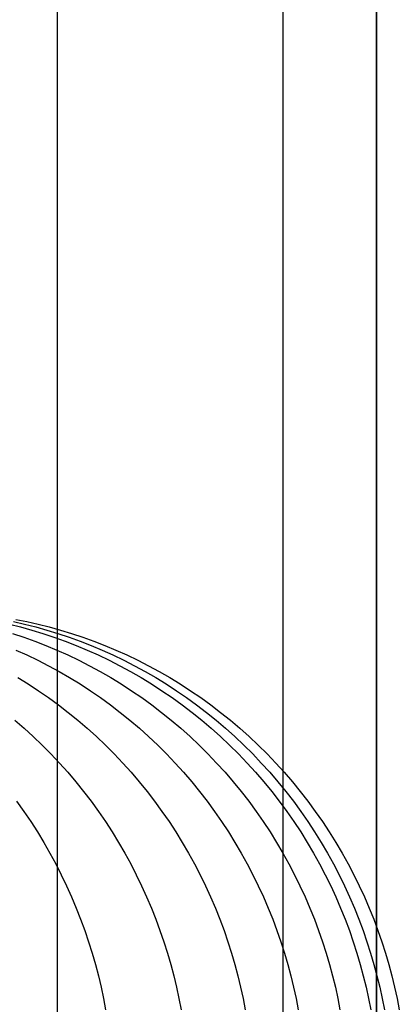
# Model space of a CAD drawing. Extents: x -10 to 451, y 0 to 260.
# Tile 60 of 61: x 439 to 451, y 165 to 197. Entities that reach past the tile are written whole.
import ezdxf

# ---------------------------------------------------------------- set-up
doc = ezdxf.new("R2010")
doc.units = 0
doc.layers.add('PREDEFINITO', color=7, linetype='CONTINUOUS')

msp = doc.modelspace()

# ---------------------------------------------------------------- linework, layer by layer
at = {"layer": 'PREDEFINITO'}
for p, q in [((439.778, 208, 20.779), (439.778, 52, 20.779)), ((447.006, 208, 17.736), (447.006, 52, 17.736)), ((450, 52), (450, 208)), ((450, 208, 10.39), (450, 52, 10.39)), ((438.247, 177.427, 908.29), (438.605, 177.337, 908.299)), ((438.379, 177.508, 863.551), (438.734, 177.427, 863.516)), ((438.453, 177.58, 886.608), (438.81, 177.508, 886.594)), ((438.734, 177.427, 863.516), (439.09, 177.337, 863.48)), ((438.81, 177.508, 886.594), (439.166, 177.427, 886.579)), ((439.166, 177.427, 886.579), (439.524, 177.337, 886.565)), ((438.352, 177.129, 918.691), (438.708, 177.01, 918.713)), ((438.605, 177.337, 908.299), (438.962, 177.238, 908.309)), ((438.962, 177.238, 908.309), (439.32, 177.129, 908.318)), ((439.09, 177.337, 863.48), (439.446, 177.238, 863.445)), ((439.32, 177.129, 908.318), (439.676, 177.01, 908.328)), ((439.446, 177.238, 863.445), (439.802, 177.129, 863.409)), ((439.524, 177.337, 886.565), (439.881, 177.238, 886.551)), ((439.802, 177.129, 863.409), (440.157, 177.01, 863.374)), ((439.881, 177.238, 886.551), (440.238, 177.129, 886.537)), ((440.238, 177.129, 886.537), (440.595, 177.01, 886.522)), ((438.708, 177.01, 918.713), (439.063, 176.882, 918.736)), ((439.063, 176.882, 918.736), (439.417, 176.745, 918.758)), ((439.676, 177.01, 908.328), (440.032, 176.882, 908.337)), ((440.032, 176.882, 908.337), (440.387, 176.745, 908.347)), ((440.157, 177.01, 863.374), (440.511, 176.882, 863.339)), ((440.511, 176.882, 863.339), (440.864, 176.745, 863.304)), ((440.595, 177.01, 886.522), (440.951, 176.882, 886.508)), ((440.951, 176.882, 886.508), (441.305, 176.745, 886.494)), ((438.459, 176.597, 928.854), (438.808, 176.44, 928.89)), ((439.417, 176.745, 918.758), (439.77, 176.597, 918.78)), ((439.77, 176.597, 918.78), (440.12, 176.44, 918.803)), ((440.387, 176.745, 908.347), (440.74, 176.597, 908.356)), ((440.74, 176.597, 908.356), (441.091, 176.44, 908.366)), ((440.864, 176.745, 863.304), (441.216, 176.597, 863.269)), ((441.216, 176.597, 863.269), (441.565, 176.44, 863.234)), ((441.305, 176.745, 886.494), (441.658, 176.597, 886.48)), ((441.658, 176.597, 886.48), (442.009, 176.44, 886.466)), ((438.808, 176.44, 928.89), (439.155, 176.274, 928.925)), ((439.155, 176.274, 928.925), (439.499, 176.097, 928.96)), ((440.12, 176.44, 918.803), (440.468, 176.274, 918.825)), ((440.468, 176.274, 918.825), (440.813, 176.097, 918.846)), ((441.091, 176.44, 908.366), (441.439, 176.274, 908.375)), ((441.439, 176.274, 908.375), (441.785, 176.097, 908.384)), ((441.565, 176.44, 863.234), (441.912, 176.274, 863.2)), ((441.912, 176.274, 863.2), (442.256, 176.097, 863.165)), ((442.009, 176.44, 886.466), (442.357, 176.274, 886.452)), ((442.357, 176.274, 886.452), (442.702, 176.097, 886.438)), ((439.499, 176.097, 928.96), (439.84, 175.911, 928.995)), ((439.84, 175.911, 928.995), (440.177, 175.716, 929.03)), ((440.813, 176.097, 918.846), (441.155, 175.911, 918.868)), ((441.155, 175.911, 918.868), (441.494, 175.716, 918.89)), ((441.785, 176.097, 908.384), (442.127, 175.911, 908.393)), ((442.127, 175.911, 908.393), (442.466, 175.716, 908.402)), ((442.256, 176.097, 863.165), (442.597, 175.911, 863.132)), ((442.597, 175.911, 863.132), (442.935, 175.716, 863.098)), ((442.702, 176.097, 886.438), (443.045, 175.911, 886.424)), ((443.045, 175.911, 886.424), (443.384, 175.716, 886.411)), ((438.518, 175.716, 938.82), (438.85, 175.511, 938.867)), ((440.177, 175.716, 929.03), (440.511, 175.511, 929.064)), ((441.494, 175.716, 918.89), (441.828, 175.511, 918.911)), ((442.466, 175.716, 908.402), (442.801, 175.511, 908.411)), ((442.935, 175.716, 863.098), (443.268, 175.511, 863.065)), ((443.384, 175.716, 886.411), (443.719, 175.511, 886.397)), ((438.85, 175.511, 938.867), (439.178, 175.297, 938.915)), ((439.178, 175.297, 938.915), (439.501, 175.074, 938.961)), ((440.511, 175.511, 929.064), (440.84, 175.297, 929.098)), ((440.84, 175.297, 929.098), (441.165, 175.074, 929.131)), ((441.828, 175.511, 918.911), (442.159, 175.297, 918.932)), ((442.159, 175.297, 918.932), (442.484, 175.074, 918.952)), ((442.801, 175.511, 908.411), (443.132, 175.297, 908.42)), ((443.132, 175.297, 908.42), (443.459, 175.074, 908.429)), ((443.268, 175.511, 863.065), (443.598, 175.297, 863.032)), ((443.598, 175.297, 863.032), (443.922, 175.074, 863)), ((443.719, 175.511, 886.397), (444.049, 175.297, 886.384)), ((444.049, 175.297, 886.384), (444.376, 175.074, 886.371)), ((439.501, 175.074, 938.961), (439.819, 174.842, 939.007)), ((441.165, 175.074, 929.131), (441.485, 174.842, 929.164)), ((442.484, 175.074, 918.952), (442.805, 174.842, 918.973)), ((443.459, 175.074, 908.429), (443.78, 174.842, 908.437)), ((443.922, 175.074, 863), (444.242, 174.842, 862.968)), ((444.376, 175.074, 886.371), (444.697, 174.842, 886.358)), ((439.819, 174.842, 939.007), (440.132, 174.601, 939.052)), ((440.132, 174.601, 939.052), (440.439, 174.351, 939.097)), ((441.485, 174.842, 929.164), (441.799, 174.601, 929.196)), ((441.799, 174.601, 929.196), (442.108, 174.351, 929.227)), ((442.805, 174.842, 918.973), (443.12, 174.601, 918.993)), ((443.12, 174.601, 918.993), (443.43, 174.351, 919.012)), ((443.78, 174.842, 908.437), (444.096, 174.601, 908.446)), ((444.096, 174.601, 908.446), (444.406, 174.351, 908.454)), ((444.242, 174.842, 862.968), (444.557, 174.601, 862.937)), ((444.557, 174.601, 862.937), (444.866, 174.351, 862.906)), ((444.697, 174.842, 886.358), (445.012, 174.601, 886.346)), ((445.012, 174.601, 886.346), (445.322, 174.351, 886.333)), ((438.423, 174.351, 948.614), (438.722, 174.093, 948.671)), ((440.439, 174.351, 939.097), (440.74, 174.093, 939.14)), ((442.108, 174.351, 929.227), (442.411, 174.093, 929.258)), ((443.43, 174.351, 919.012), (443.734, 174.093, 919.031)), ((444.406, 174.351, 908.454), (444.71, 174.093, 908.462)), ((444.866, 174.351, 862.906), (445.168, 174.093, 862.876)), ((445.322, 174.351, 886.333), (445.627, 174.093, 886.321)), ((438.722, 174.093, 948.671), (439.015, 173.827, 948.726)), ((440.74, 174.093, 939.14), (441.035, 173.827, 939.183)), ((442.411, 174.093, 929.258), (442.707, 173.827, 929.289)), ((443.734, 174.093, 919.031), (444.031, 173.827, 919.05)), ((444.71, 174.093, 908.462), (445.008, 173.827, 908.47)), ((445.168, 174.093, 862.876), (445.465, 173.827, 862.846)), ((445.627, 174.093, 886.321), (445.924, 173.827, 886.309)), ((439.015, 173.827, 948.726), (439.301, 173.553, 948.78)), ((441.035, 173.827, 939.183), (441.324, 173.553, 939.224)), ((442.707, 173.827, 929.289), (442.997, 173.553, 929.318)), ((444.031, 173.827, 919.05), (444.322, 173.553, 919.069)), ((445.008, 173.827, 908.47), (445.299, 173.553, 908.478)), ((445.465, 173.827, 862.846), (445.755, 173.553, 862.818)), ((445.924, 173.827, 886.309), (446.215, 173.553, 886.298)), ((439.301, 173.553, 948.78), (439.58, 173.271, 948.833)), ((441.324, 173.553, 939.224), (441.605, 173.271, 939.265)), ((442.997, 173.553, 929.318), (443.28, 173.271, 929.347)), ((444.322, 173.553, 919.069), (444.606, 173.271, 919.087)), ((445.299, 173.553, 908.478), (445.583, 173.271, 908.486)), ((445.755, 173.553, 862.818), (446.038, 173.271, 862.79)), ((446.215, 173.553, 886.298), (446.499, 173.271, 886.286)), ((439.58, 173.271, 948.833), (439.853, 172.982, 948.885)), ((441.605, 173.271, 939.265), (441.879, 172.982, 939.304)), ((443.28, 173.271, 929.347), (443.555, 172.982, 929.376)), ((444.606, 173.271, 919.087), (444.882, 172.982, 919.104)), ((445.583, 173.271, 908.486), (445.86, 172.982, 908.493)), ((446.038, 173.271, 862.79), (446.313, 172.982, 862.762)), ((446.499, 173.271, 886.286), (446.776, 172.982, 886.275)), ((439.853, 172.982, 948.885), (440.118, 172.685, 948.935)), ((440.118, 172.685, 948.935), (440.375, 172.382, 948.983)), ((441.879, 172.982, 939.304), (442.146, 172.685, 939.343)), ((442.146, 172.685, 939.343), (442.405, 172.382, 939.38)), ((443.555, 172.982, 929.376), (443.824, 172.685, 929.403)), ((443.824, 172.685, 929.403), (444.084, 172.382, 929.43)), ((444.882, 172.982, 919.104), (445.151, 172.685, 919.121)), ((445.151, 172.685, 919.121), (445.412, 172.382, 919.138)), ((445.86, 172.982, 908.493), (446.13, 172.685, 908.5)), ((446.13, 172.685, 908.5), (446.391, 172.382, 908.507)), ((446.313, 172.982, 862.762), (446.582, 172.685, 862.735)), ((446.582, 172.685, 862.735), (446.842, 172.382, 862.71)), ((446.776, 172.982, 886.275), (447.045, 172.685, 886.264)), ((447.045, 172.685, 886.264), (447.307, 172.382, 886.254)), ((440.375, 172.382, 948.983), (440.624, 172.073, 949.03)), ((442.405, 172.382, 939.38), (442.656, 172.073, 939.416)), ((444.084, 172.382, 929.43), (444.336, 172.073, 929.456)), ((445.412, 172.382, 919.138), (445.665, 172.073, 919.154)), ((446.391, 172.382, 908.507), (446.645, 172.073, 908.514)), ((446.842, 172.382, 862.71), (447.095, 172.073, 862.684)), ((447.307, 172.382, 886.254), (447.56, 172.073, 886.244)), ((440.624, 172.073, 949.03), (440.865, 171.757, 949.076)), ((442.656, 172.073, 939.416), (442.899, 171.757, 939.451)), ((444.336, 172.073, 929.456), (444.58, 171.757, 929.481)), ((445.665, 172.073, 919.154), (445.91, 171.757, 919.169)), ((446.645, 172.073, 908.514), (446.89, 171.757, 908.521)), ((447.095, 172.073, 862.684), (447.339, 171.757, 862.66)), ((447.56, 172.073, 886.244), (447.805, 171.757, 886.234)), ((438.478, 171.757, 958.35), (438.709, 171.435, 958.405)), ((440.865, 171.757, 949.076), (441.098, 171.435, 949.12)), ((442.899, 171.757, 939.451), (443.134, 171.435, 939.485)), ((444.58, 171.757, 929.481), (444.816, 171.435, 929.505)), ((445.91, 171.757, 919.169), (446.147, 171.435, 919.184)), ((446.89, 171.757, 908.521), (447.127, 171.435, 908.527)), ((447.339, 171.757, 862.66), (447.574, 171.435, 862.637)), ((447.805, 171.757, 886.234), (448.042, 171.435, 886.224)), ((438.709, 171.435, 958.405), (438.931, 171.108, 958.457)), ((441.098, 171.435, 949.12), (441.323, 171.108, 949.162)), ((443.134, 171.435, 939.485), (443.36, 171.108, 939.518)), ((444.816, 171.435, 929.505), (445.043, 171.108, 929.528)), ((446.147, 171.435, 919.184), (446.374, 171.108, 919.199)), ((447.127, 171.435, 908.527), (447.355, 171.108, 908.533)), ((447.574, 171.435, 862.637), (447.802, 171.108, 862.614)), ((448.042, 171.435, 886.224), (448.27, 171.108, 886.215)), ((438.931, 171.108, 958.457), (439.145, 170.776, 958.508)), ((441.323, 171.108, 949.162), (441.538, 170.776, 949.203)), ((443.36, 171.108, 939.518), (443.577, 170.776, 939.549)), ((445.043, 171.108, 929.528), (445.261, 170.776, 929.55)), ((446.374, 171.108, 919.199), (446.593, 170.776, 919.212)), ((447.355, 171.108, 908.533), (447.574, 170.776, 908.539)), ((447.802, 171.108, 862.614), (448.02, 170.776, 862.592)), ((448.27, 171.108, 886.215), (448.489, 170.776, 886.207)), ((439.145, 170.776, 958.508), (439.35, 170.44, 958.557)), ((441.538, 170.776, 949.203), (441.745, 170.44, 949.242)), ((443.577, 170.776, 939.549), (443.785, 170.44, 939.579)), ((445.261, 170.776, 929.55), (445.471, 170.44, 929.572)), ((446.593, 170.776, 919.212), (446.803, 170.44, 919.226)), ((447.574, 170.776, 908.539), (447.785, 170.44, 908.544)), ((448.02, 170.776, 862.592), (448.229, 170.44, 862.572)), ((448.489, 170.776, 886.207), (448.7, 170.44, 886.198)), ((439.35, 170.44, 958.557), (439.546, 170.099, 958.603)), ((441.745, 170.44, 949.242), (441.943, 170.099, 949.28)), ((443.785, 170.44, 939.579), (443.984, 170.099, 939.608)), ((445.471, 170.44, 929.572), (445.671, 170.099, 929.592)), ((446.803, 170.44, 919.226), (447.004, 170.099, 919.238)), ((447.785, 170.44, 908.544), (447.986, 170.099, 908.55)), ((448.229, 170.44, 862.572), (448.43, 170.099, 862.552)), ((448.7, 170.44, 886.198), (448.901, 170.099, 886.19)), ((439.546, 170.099, 958.603), (439.733, 169.754, 958.648)), ((441.943, 170.099, 949.28), (442.132, 169.754, 949.315)), ((443.984, 170.099, 939.608), (444.175, 169.754, 939.635)), ((445.671, 170.099, 929.592), (445.862, 169.754, 929.612)), ((447.004, 170.099, 919.238), (447.196, 169.754, 919.251)), ((447.986, 170.099, 908.55), (448.178, 169.754, 908.555)), ((448.43, 170.099, 862.552), (448.621, 169.754, 862.533)), ((448.901, 170.099, 886.19), (449.093, 169.754, 886.182)), ((439.733, 169.754, 958.648), (439.911, 169.405, 958.69)), ((442.132, 169.754, 949.315), (442.312, 169.405, 949.349)), ((444.175, 169.754, 939.635), (444.356, 169.405, 939.661)), ((445.862, 169.754, 929.612), (446.044, 169.405, 929.63)), ((447.196, 169.754, 919.251), (447.378, 169.405, 919.262)), ((448.178, 169.754, 908.555), (448.36, 169.405, 908.56)), ((448.621, 169.754, 862.533), (448.803, 169.405, 862.515)), ((449.093, 169.754, 886.182), (449.275, 169.405, 886.175)), ((439.911, 169.405, 958.69), (440.079, 169.053, 958.73)), ((442.312, 169.405, 949.349), (442.482, 169.053, 949.382)), ((444.356, 169.405, 939.661), (444.527, 169.053, 939.686)), ((446.044, 169.405, 929.63), (446.216, 169.053, 929.648)), ((447.378, 169.405, 919.262), (447.551, 169.053, 919.273)), ((448.36, 169.405, 908.56), (448.534, 169.053, 908.565)), ((448.803, 169.405, 862.515), (448.975, 169.053, 862.498)), ((449.275, 169.405, 886.175), (449.448, 169.053, 886.168)), ((440.079, 169.053, 958.73), (440.239, 168.699, 958.768)), ((442.482, 169.053, 949.382), (442.643, 168.699, 949.412)), ((444.527, 169.053, 939.686), (444.689, 168.699, 939.709)), ((446.216, 169.053, 929.648), (446.379, 168.699, 929.665)), ((447.551, 169.053, 919.273), (447.715, 168.699, 919.283)), ((448.534, 169.053, 908.565), (448.697, 168.699, 908.569)), ((448.975, 169.053, 862.498), (449.138, 168.699, 862.481)), ((449.448, 169.053, 886.168), (449.612, 168.699, 886.162)), ((440.239, 168.699, 958.768), (440.389, 168.341, 958.804)), ((442.643, 168.699, 949.412), (442.795, 168.341, 949.441)), ((444.689, 168.699, 939.709), (444.842, 168.341, 939.731)), ((446.379, 168.699, 929.665), (446.533, 168.341, 929.68)), ((447.715, 168.699, 919.283), (447.869, 168.341, 919.293)), ((448.697, 168.699, 908.569), (448.852, 168.341, 908.573)), ((449.138, 168.699, 862.481), (449.292, 168.341, 862.466)), ((449.612, 168.699, 886.162), (449.766, 168.341, 886.155)), ((440.389, 168.341, 958.804), (440.53, 167.982, 958.837)), ((442.795, 168.341, 949.441), (442.937, 167.982, 949.468)), ((444.842, 168.341, 939.731), (444.986, 167.982, 939.752)), ((446.533, 168.341, 929.68), (446.677, 167.982, 929.695)), ((447.869, 168.341, 919.293), (448.013, 167.982, 919.302)), ((448.852, 168.341, 908.573), (448.997, 167.982, 908.577)), ((449.292, 168.341, 862.466), (449.436, 167.982, 862.452)), ((449.766, 168.341, 886.155), (449.911, 167.982, 886.15)), ((440.53, 167.982, 958.837), (440.662, 167.621, 958.868)), ((442.937, 167.982, 949.468), (443.07, 167.621, 949.493)), ((444.986, 167.982, 939.752), (445.12, 167.621, 939.771)), ((446.677, 167.982, 929.695), (446.812, 167.621, 929.709)), ((448.013, 167.982, 919.302), (448.148, 167.621, 919.311)), ((448.997, 167.982, 908.577), (449.132, 167.621, 908.58)), ((449.436, 167.982, 862.452), (449.571, 167.621, 862.438)), ((449.911, 167.982, 886.15), (450.046, 167.621, 886.144)), ((440.662, 167.621, 958.868), (440.785, 167.259, 958.898)), ((443.07, 167.621, 949.493), (443.194, 167.259, 949.516)), ((445.12, 167.621, 939.771), (445.244, 167.259, 939.789)), ((446.812, 167.621, 929.709), (446.937, 167.259, 929.722)), ((448.148, 167.621, 919.311), (448.274, 167.259, 919.319)), ((449.132, 167.621, 908.58), (449.258, 167.259, 908.584)), ((449.571, 167.621, 862.438), (449.696, 167.259, 862.426)), ((450.046, 167.621, 886.144), (450.172, 167.259, 886.139)), ((440.785, 167.259, 958.898), (440.898, 166.896, 958.925)), ((443.194, 167.259, 949.516), (443.309, 166.896, 949.538)), ((445.244, 167.259, 939.789), (445.36, 166.896, 939.806)), ((446.937, 167.259, 929.722), (447.053, 166.896, 929.734)), ((448.274, 167.259, 919.319), (448.39, 166.896, 919.326)), ((449.258, 167.259, 908.584), (449.374, 166.896, 908.587)), ((449.696, 167.259, 862.426), (449.812, 166.896, 862.414)), ((450.172, 167.259, 886.139), (450.288, 166.896, 886.135)), ((440.898, 166.896, 958.925), (441.002, 166.532, 958.949)), ((443.309, 166.896, 949.538), (443.414, 166.532, 949.558)), ((445.36, 166.896, 939.806), (445.465, 166.532, 939.821)), ((447.053, 166.896, 929.734), (447.159, 166.532, 929.745)), ((448.39, 166.896, 919.326), (448.497, 166.532, 919.333)), ((449.374, 166.896, 908.587), (449.481, 166.532, 908.59)), ((449.812, 166.896, 862.414), (449.918, 166.532, 862.404)), ((450.288, 166.896, 886.135), (450.395, 166.532, 886.13)), ((441.002, 166.532, 958.949), (441.097, 166.169, 958.972)), ((443.414, 166.532, 949.558), (443.51, 166.169, 949.576)), ((445.465, 166.532, 939.821), (445.562, 166.169, 939.835)), ((447.159, 166.532, 929.745), (447.257, 166.169, 929.754)), ((448.497, 166.532, 919.333), (448.595, 166.169, 919.339)), ((449.481, 166.532, 908.59), (449.579, 166.169, 908.592)), ((449.918, 166.532, 862.404), (450.016, 166.169, 862.394)), ((450.395, 166.532, 886.13), (450.493, 166.169, 886.126)), ((441.097, 166.169, 958.972), (441.184, 165.805, 958.992)), ((443.51, 166.169, 949.576), (443.597, 165.805, 949.592)), ((445.562, 166.169, 939.835), (445.65, 165.805, 939.848)), ((447.257, 166.169, 929.754), (447.345, 165.805, 929.763)), ((448.595, 166.169, 919.339), (448.683, 165.805, 919.345)), ((449.579, 166.169, 908.592), (449.667, 165.805, 908.595)), ((450.016, 166.169, 862.394), (450.104, 165.805, 862.385)), ((450.493, 166.169, 886.126), (450.581, 165.805, 886.123)), ((441.184, 165.805, 958.992), (441.261, 165.441, 959.011)), ((443.597, 165.805, 949.592), (443.675, 165.441, 949.607)), ((445.65, 165.805, 939.848), (445.728, 165.441, 939.859)), ((447.345, 165.805, 929.763), (447.424, 165.441, 929.772)), ((448.683, 165.805, 919.345), (448.762, 165.441, 919.35)), ((449.667, 165.805, 908.595), (449.747, 165.441, 908.597)), ((450.104, 165.805, 862.385), (450.183, 165.441, 862.377)), ((450.581, 165.805, 886.123), (450.661, 165.441, 886.12)), ((441.261, 165.441, 959.011), (441.329, 165.079, 959.027)), ((443.675, 165.441, 949.607), (443.744, 165.079, 949.62)), ((445.728, 165.441, 939.859), (445.798, 165.079, 939.869)), ((447.424, 165.441, 929.772), (447.494, 165.079, 929.779)), ((448.762, 165.441, 919.35), (448.832, 165.079, 919.354)), ((449.747, 165.441, 908.597), (449.817, 165.079, 908.599)), ((450.183, 165.441, 862.377), (450.253, 165.079, 862.37)), ((450.661, 165.441, 886.12), (450.731, 165.079, 886.117))]:
    msp.add_line(p, q, dxfattribs=at)

doc.saveas('drawing.dxf')
